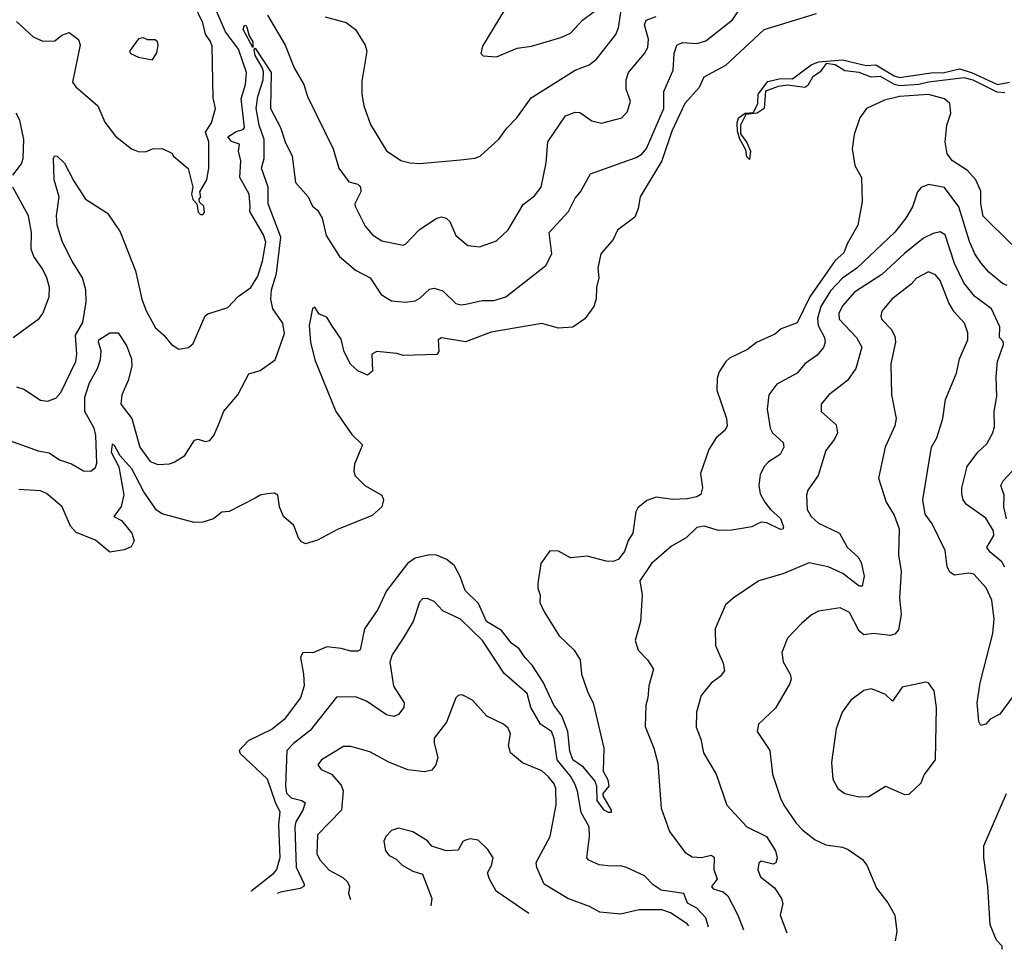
# Model space of a CAD drawing. Extents: x 1268547 to 1425625, y 515768 to 616754.
# Tile 184 of 256: x 1336078 to 1340203, y 519992 to 523886. Entities that reach past the tile are written whole.
import ezdxf

# ---------------------------------------------------------------- set-up
doc = ezdxf.new("R2010")
doc.units = 0

msp = doc.modelspace()

# ---------------------------------------------------------------- linework, layer by layer
at = {"layer": '0CON10XD'}
for points in [[(1336065, 522348.5), (1336095, 522338.6), (1336165, 522293.1), (1336195, 522288.6), (1336228.7, 522301.3), (1336250, 522325), (1336312.7, 522455), (1336317.2, 522485), (1336312.1, 522565), (1336342.6, 522617.4), (1336356, 522705), (1336354.4, 522755), (1336341.2, 522805), (1336297.2, 522875), (1336257.1, 522955), (1336235.5, 523025.5), (1336232.3, 523065), (1336242.7, 523145), (1336222.1, 523215), (1336220, 523305), (1336224.2, 523315.8), (1336235, 523314), (1336265, 523285.8), (1336302.7, 523212.7), (1336353.8, 523135), (1336446.3, 523076.3), (1336498.2, 522998.2), (1336563.8, 522833.8), (1336589.4, 522715), (1336607.3, 522667.3), (1336646.7, 522595), (1336682.5, 522565), (1336713.3, 522525), (1336745, 522506.7), (1336785, 522513.3), (1336805, 522530), (1336855, 522645.8), (1336865.5, 522654.5), (1336949.3, 522680.7), (1336992.8, 522727.2), (1337045.9, 522765), (1337075, 522811.5), (1337094.8, 522875), (1337109.1, 522955), (1337100, 522985), (1337042.7, 523082.7), (1337043.8, 523103.8), (1337039.4, 523155), (1336999.8, 523225), (1337004.8, 523295), (1336994.7, 523335.3), (1336998.6, 523365), (1336965, 523376.1), (1336950.4, 523395), (1336985, 523418.1), (1337013.8, 523426.2), (1337020.2, 523435), (1337005.4, 523555), (1337023.3, 523615), (1337027.6, 523665), (1336995, 523762.3), (1336940.6, 523835), (1336876.2, 523985)], [(1336065, 523878.8), (1336135, 523814), (1336175, 523796.2), (1336225, 523797.5), (1336255, 523821.2), (1336285, 523832.5), (1336323.9, 523803.9), (1336331.7, 523781.7), (1336298.8, 523625), (1336313.8, 523605), (1336405.5, 523525.5), (1336435, 523456.7), (1336478.8, 523398.8), (1336546, 523346), (1336573.6, 523333.6), (1336605, 523333.3), (1336635, 523346), (1336675, 523346.2), (1336715, 523327.5), (1336722.5, 523315), (1336783.6, 523263.6), (1336803.3, 523185), (1336797.5, 523155), (1336803, 523133), (1336820, 523115), (1336825, 523080), (1336835, 523070), (1336845, 523070), (1336851.7, 523078.3), (1336850, 523105), (1336831.7, 523121.7), (1336830, 523135), (1336837.5, 523145), (1336832.5, 523165), (1336862, 523215), (1336870.8, 523265), (1336870, 523375), (1336856.1, 523415), (1336881.5, 523455), (1336897.8, 523515), (1336888.5, 523558.5), (1336883.9, 523775), (1336877.8, 523795), (1336856.1, 523826.1), (1336845, 523872.9), (1336792.1, 523985)], [(1336910.5, 522189.5), (1336933.6, 522246.4), (1336992, 522315), (1337037.3, 522402.7), (1337085, 522416.9), (1337148.9, 522461.1), (1337188, 522572), (1337180.6, 522615), (1337139.1, 522675), (1337130.5, 522715), (1337133, 522755), (1337153.6, 522823.6), (1337172.4, 522975), (1337118.8, 523115), (1337118.3, 523185), (1337090.7, 523265), (1337102.7, 523305), (1337102.5, 523385), (1337081.3, 523445), (1337068.5, 523515), (1337075.6, 523564.4), (1337097.4, 523635), (1337099.2, 523669.2), (1337093.3, 523686.7), (1337065, 523736.9), (1337060.5, 523759.5), (1337065, 523767.5), (1337131.6, 523665), (1337128.1, 523515), (1337170.3, 523435), (1337190.2, 523375), (1337219.8, 523315), (1337234.1, 523205), (1337286.7, 523145), (1337305, 523105.8), (1337325, 523088.2), (1337345.3, 523055), (1337362.4, 522982.4), (1337417.5, 522895), (1337485, 522836.4), (1337546.7, 522805), (1337592.5, 522735), (1337635, 522708.2), (1337695, 522702.5), (1337735, 522708.8), (1337755, 522719.1), (1337795, 522757.3), (1337815, 522761.2), (1337850.3, 522750.3), (1337905, 522697.8), (1337925, 522691.9), (1337946.7, 522695), (1338015, 522710), (1338065, 522710.6), (1338115, 522725.7), (1338282.9, 522857.1), (1338307.8, 522905), (1338296.4, 522995), (1338377.1, 523082.9), (1338405, 523138.6), (1338428.1, 523165), (1338469.7, 523240.3), (1338660.5, 523309.5), (1338685, 523323.6), (1338703.4, 523346.6), (1338776.9, 523515), (1338776.2, 523585), (1338815.4, 523674.6), (1338820.4, 523745), (1338830.7, 523779.3), (1338855, 523790.8), (1338915, 523787.1), (1338951.9, 523798.1), (1339064.7, 523885.3), (1339115, 523960.9)], [(1339415, 523911.6), (1339195, 523843.9), (1339035, 523694.8), (1338944.2, 523645.8), (1338925, 523602.3), (1338864.9, 523535.1), (1338810.7, 523419.3), (1338768.6, 523295), (1338676.9, 523145), (1338669.6, 523095), (1338655, 523058.8), (1338582.5, 523005), (1338564, 522965), (1338513.3, 522905), (1338500, 522845), (1338504.3, 522805), (1338494.3, 522765), (1338492.6, 522717.4), (1338482.9, 522685), (1338445, 522632.9), (1338395, 522598.9), (1338335, 522594.6), (1338265, 522613.4), (1338053.1, 522576.9), (1337945, 522537.2), (1337845, 522553.8), (1337831.2, 522545), (1337834, 522496), (1337825, 522483.8), (1337685, 522480), (1337658.3, 522488.3), (1337573.9, 522496.1), (1337553.3, 522485), (1337555.8, 522414.2), (1337535, 522397.5), (1337495, 522415.6), (1337463.5, 522443.5), (1337436.7, 522495), (1337425, 522548), (1337385.9, 522605.9), (1337365, 522640.8), (1337333.3, 522653.3), (1337315, 522682.5), (1337304.1, 522675.9), (1337290.8, 522605), (1337296.9, 522535), (1337315, 522460.8), (1337401.9, 522245), (1337469.1, 522149.1), (1337514.2, 522105), (1337480.8, 522025), (1337478, 521995), (1337484, 521975), (1337523.8, 521935), (1337595.7, 521895), (1337602.5, 521875), (1337594.6, 521845), (1337555, 521809.2), (1337409.8, 521750.2), (1337325, 521706), (1337275, 521690), (1337258.3, 521698.3), (1337246.7, 521715), (1337226.8, 521766.8), (1337183.8, 521805), (1337166.2, 521845), (1337160, 521895), (1337145, 521902.5), (1337115, 521900), (1337085, 521893.8), (1337065, 521882.5), (1336955, 521825.8), (1336925, 521822.7), (1336890, 521795), (1336845, 521781.3), (1336809.5, 521779.5), (1336675, 521815.6), (1336651.5, 521831.5), (1336598.2, 521908.2), (1336548.1, 522005), (1336498.8, 522058.8), (1336475, 522102), (1336465, 522107.5), (1336461.7, 522075), (1336492.6, 522012.6), (1336513.8, 521896.2), (1336503.7, 521846.3), (1336472.5, 521805), (1336505, 521788.9), (1336547.9, 521735), (1336557, 521703), (1336545, 521678.1), (1336515, 521665.7), (1336455, 521656.2), (1336395, 521706), (1336315, 521737.5), (1336290.8, 521765), (1336255.6, 521845), (1336225, 521872)], [(1337116.8, 523905), (1337190, 523780), (1337228.2, 523685), (1337268, 523615), (1337283.1, 523565), (1337391.5, 523345), (1337414.4, 523265), (1337457.3, 523207.3), (1337495, 523197.1), (1337506.1, 523186.1), (1337506.7, 523165), (1337481.4, 523115), (1337483.1, 523105), (1337525, 523022), (1337555.6, 522985), (1337595, 522960), (1337685, 522942.5), (1337695, 522946), (1337752.4, 523007.6), (1337825, 523055.6), (1337845, 523060.6), (1337864.6, 523054.6), (1337880.4, 523040.4), (1337905, 522982.5), (1337955, 522940), (1338004.2, 522934.2), (1338075, 522960), (1338125, 523005.8), (1338187.3, 523112.7), (1338235, 523148.6), (1338263.3, 523185), (1338283.4, 523286.6), (1338290, 523375), (1338365, 523484), (1338405, 523498.6), (1338425, 523497.1), (1338475, 523462.9), (1338515, 523453.5), (1338600, 523475), (1338625, 523502), (1338636.7, 523545), (1338619.1, 523595), (1338618.2, 523635), (1338629.1, 523665), (1338695.5, 523745), (1338709.7, 523770.3), (1338711.8, 523805), (1338695.4, 523865), (1338702.9, 523885), (1338745, 523900)], [(1337357.8, 523897.8), (1337445.3, 523875.3), (1337484.3, 523845), (1337525, 523780), (1337532.9, 523755), (1337511.1, 523628.9), (1337510.9, 523575), (1337519.6, 523525), (1337547.3, 523447.3), (1337615, 523336.7), (1337675, 523296.2), (1337713.9, 523286.1), (1337755, 523284.2), (1337925, 523300), (1337985, 523306.7), (1338007.5, 523315), (1338085, 523385.8), (1338118.2, 523431.8), (1338161.1, 523475), (1338221.4, 523558.6), (1338405.3, 523674.7), (1338463.2, 523696.8), (1338495, 523721.5), (1338576.2, 523823.8), (1338587.2, 523852.8), (1338598.7, 523935)], [(1338107.1, 523925), (1338016.7, 523775), (1338010, 523745), (1338020, 523735), (1338075, 523731.2)], [(1338075, 523731.2), (1338162.6, 523767.4), (1338222.5, 523775), (1338345, 523812.5), (1338385, 523830.6), (1338435.3, 523884.7), (1338485, 523920.9)], [(1337055, 523770), (1337014.7, 523845), (1337018.8, 523861.2), (1337025, 523862.9), (1337030, 523855), (1337039.2, 523819.2), (1337055, 523794), (1337055, 523770)], [(1336635, 523718.8), (1336652.7, 523747.3), (1336658.3, 523778.3), (1336655, 523793.3), (1336645, 523802), (1336615, 523802), (1336595, 523810), (1336575, 523806), (1336537.5, 523755), (1336542.5, 523745), (1336575, 523728.8), (1336635, 523718.8)], [(1339135, 523301.2), (1339125, 523312.5), (1339120.8, 523340.8), (1339095, 523386.2), (1339085, 523420), (1339083.4, 523455), (1339089.6, 523475), (1339117.5, 523495), (1339151.9, 523498.1), (1339170, 523535), (1339172.5, 523575), (1339211.9, 523628.1), (1339265, 523640), (1339315, 523639.2), (1339393.3, 523696.7), (1339425, 523709.5), (1339525, 523718), (1339624.7, 523694.7), (1339665, 523697.5), (1339741.2, 523651.2), (1339764.4, 523644.4), (1339905, 523665.8), (1339945.6, 523664.4), (1340015, 523680.3), (1340065.2, 523665.2), (1340175, 523615.3), (1340225, 523625.3)], [(1340205, 523580.5), (1340172.7, 523582.7), (1340072.7, 523632.7), (1340035, 523642.8), (1339885, 523624.8), (1339845, 523614.4), (1339765, 523609.6), (1339743.1, 523615), (1339685, 523648.1), (1339645, 523645.7), (1339595.4, 523664.6), (1339535, 523671.8), (1339495, 523697.7), (1339457.1, 523702.9), (1339431.3, 523668.7), (1339400, 523645), (1339379.5, 523610.5), (1339367.7, 523602.3), (1339295, 523612.1), (1339255, 523606.9), (1339202.8, 523587.2), (1339196.3, 523513.7), (1339168, 523495), (1339120.6, 523489.4), (1339098, 523445), (1339098, 523408), (1339125, 523372.2), (1339140.4, 523335), (1339135, 523301.2)], [(1340234, 522944), (1340115, 523063.3), (1340104.4, 523115), (1340105, 523168), (1340083.9, 523215), (1340049.1, 523255), (1339986.5, 523295), (1339963.8, 523325), (1339954.8, 523375), (1339961.6, 523445), (1339978.4, 523495), (1339974.6, 523535), (1339952.9, 523555), (1339885, 523572.6), (1339763.8, 523565), (1339701.3, 523548.7), (1339626.3, 523513.7), (1339597.5, 523475), (1339573.6, 523405), (1339566, 523346), (1339577.5, 523275), (1339604.4, 523225), (1339607.5, 523125), (1339589.4, 523025), (1339545, 522948), (1339530.8, 522909.2), (1339495, 522877.5), (1339388.9, 522725), (1339335, 522616.6), (1339268.1, 522591.9), (1339241, 522569), (1339165.3, 522534.7), (1339127.1, 522505), (1339052, 522468), (1339036, 522454), (1339008.3, 522411.7), (1339000, 522385), (1338999.2, 522335), (1339038.9, 522215), (1339041.8, 522185), (1339033.8, 522166.2), (1338996, 522134), (1338965, 522085.8), (1338930.4, 521985), (1338938.9, 521925), (1338932.2, 521897.8), (1338915, 521887.5), (1338875, 521879.6), (1338815, 521876.8), (1338745, 521885.4), (1338705, 521872.7), (1338668.2, 521841.8), (1338659.3, 521825), (1338646.9, 521735), (1338626.5, 521705), (1338611.4, 521658.6), (1338585.2, 521624.8), (1338565, 521617.2), (1338535, 521618.4), (1338455, 521638.5), (1338385, 521631.9), (1338335, 521660.5), (1338298.8, 521661.2), (1338261.3, 521608.7), (1338249.2, 521525), (1338248.8, 521505), (1338258.8, 521475), (1338257.5, 521445), (1338275, 521406), (1338338.5, 521305), (1338400.6, 521245), (1338425.6, 521205), (1338431.5, 521145), (1338458, 521068), (1338480, 521025), (1338525.8, 520834.2), (1338522.1, 520737.9), (1338541.4, 520701.4), (1338545.7, 520675), (1338521.4, 520645), (1338520.6, 520635), (1338555.5, 520575), (1338556.2, 520565), (1338545, 520564.7), (1338526.9, 520575), (1338496.7, 520615), (1338495.3, 520675), (1338488, 520698), (1338439.4, 520755), (1338394.8, 520785), (1338382.5, 520822.5), (1338373.8, 520905), (1338349.6, 520969.6), (1338315.3, 521015), (1338270.5, 521110.5), (1338225, 521182.9), (1338195, 521212.9), (1338170.9, 521250.9), (1338138.3, 521275), (1338096.8, 521326.8), (1338033.6, 521365), (1338000.8, 521440.8), (1337944.3, 521495), (1337923.3, 521553.3), (1337899, 521599), (1337866.9, 521625), (1337823.7, 521643.7), (1337795, 521644.8), (1337735, 521630.3), (1337702, 521608), (1337614.1, 521494.1), (1337578.4, 521415), (1337522, 521335), (1337505, 521245.8), (1337495, 521240.5), (1337465, 521241.2), (1337425, 521252.7), (1337365, 521258.6), (1337305.5, 521234.5), (1337264.2, 521235), (1337254.4, 521215), (1337267.6, 521145), (1337269.7, 521095), (1337254.4, 521045.6), (1337186, 520955), (1337135, 520913.8), (1337035, 520865.6), (1336996.8, 520825), (1337001.6, 520811.6), (1337115.4, 520705.4), (1337148.3, 520608.3), (1337168.2, 520568.2), (1337161.9, 520515), (1337167.5, 520375), (1337153.5, 520326.5), (1337136.7, 520305), (1337051.8, 520238.2), (1337048.1, 520233.6)], [(1336048.6, 523235), (1336085, 523282), (1336092.2, 523305), (1336095.4, 523385), (1336078.2, 523465), (1336063.1, 523495)], [(1340215, 522773.5), (1340195, 522781.2), (1340138.9, 522828.9), (1340106.4, 522866.4), (1340080, 522905), (1340057.2, 522957.2), (1340012.5, 523102.5), (1339953, 523183), (1339885, 523195.6), (1339855, 523182.9), (1339840, 523165), (1339818, 523102), (1339791.1, 523055), (1339743.8, 522996.2), (1339585.3, 522845), (1339525, 522803), (1339475, 522750.3), (1339434.6, 522685.4), (1339419.8, 522635), (1339422.9, 522605), (1339450.4, 522555), (1339452.1, 522535), (1339445, 522512.5), (1339419.2, 522480.8), (1339367.1, 522445), (1339334.6, 522405.4), (1339250.4, 522359.6), (1339216.9, 522315), (1339210, 522255), (1339221.9, 522175), (1339232, 522155), (1339276.2, 522115), (1339279.2, 522095), (1339264, 522065), (1339215.3, 522034.7), (1339197.1, 522015), (1339180.2, 521979.8), (1339174.3, 521934.3), (1339180.7, 521900.7), (1339200, 521865), (1339222.9, 521835), (1339265, 521796.7), (1339278.3, 521761.7), (1339275, 521752.5), (1339265, 521751.1), (1339208.7, 521778.7), (1339185, 521780.7), (1339166.7, 521773.3), (1339145, 521762.2), (1339062.1, 521747.9), (1339005, 521746.7), (1338945, 521764.6), (1338915, 521759.5), (1338870.8, 521715), (1338809.3, 521680.7), (1338725, 521607.5), (1338675.7, 521535), (1338685.5, 521475.5), (1338678.9, 521365), (1338656.7, 521285), (1338669.2, 521245), (1338708, 521205), (1338734, 521165), (1338713.1, 521095), (1338710, 521045), (1338700.6, 521015), (1338698.1, 520925), (1338734.7, 520834.7), (1338751.6, 520771.6), (1338765, 520583.3), (1338800.8, 520485), (1338836.4, 520436.4), (1338865, 520398.5), (1338895, 520379.3), (1338935, 520376.9), (1338975, 520386), (1338988.1, 520378.1), (1338986.4, 520326.4), (1339000.6, 520285), (1338976, 520255), (1338983.3, 520245), (1339025, 520232.7), (1339045, 520216.5), (1339086.5, 520135), (1339110.3, 520073.9)], [(1336050, 522555), (1336160, 522635), (1336175.5, 522655), (1336201.1, 522725), (1336203.3, 522765), (1336192.2, 522805), (1336173.3, 522843.3), (1336136.5, 522895), (1336126.4, 522925), (1336126.9, 522995), (1336114.6, 523064.6), (1336049.4, 523185)], [(1340205, 521593.3), (1340192.6, 521615), (1340143.8, 521655), (1340130.5, 521675), (1340159.6, 521725), (1340157.3, 521745), (1340125, 521797.9), (1340044.6, 521855), (1340031.2, 521875), (1340025, 521900), (1340025.5, 521925), (1340048, 522015), (1340092, 522075), (1340129.8, 522110.2), (1340155.4, 522155), (1340161.3, 522181.3), (1340160, 522245), (1340171.1, 522308.9), (1340168.3, 522391.7), (1340174.6, 522455), (1340199.6, 522525), (1340198.6, 522538.6), (1340183.6, 522555), (1340185, 522600), (1340148.9, 522675), (1340078.4, 522728.4), (1340033.9, 522783.9), (1339994.8, 522865), (1339955.5, 522985), (1339935, 522998.2), (1339905, 522990.9), (1339865, 522970.7), (1339785, 522907.3), (1339690.6, 522819.4), (1339575, 522745.3), (1339525, 522687.3), (1339509.7, 522655), (1339511.5, 522631.5), (1339584.1, 522555), (1339605.9, 522515), (1339581.5, 522425), (1339545.7, 522375), (1339467.8, 522315), (1339435.7, 522275), (1339435.8, 522245), (1339498.8, 522188.8), (1339504.6, 522155.4), (1339491.6, 522128.4), (1339455, 522082), (1339423.2, 521976.8), (1339379.5, 521915), (1339374.6, 521895), (1339377.1, 521835), (1339393.5, 521805), (1339425, 521776.9), (1339512.9, 521735), (1339545, 521676.9), (1339591.4, 521635), (1339602.7, 521612.7), (1339615.6, 521555), (1339607.4, 521512.6), (1339595, 521512.5), (1339526.5, 521566.5), (1339465, 521594.8), (1339385, 521610.5), (1339275, 521564.5), (1339174.5, 521535.5), (1339067.2, 521462.8), (1339034.5, 521435.5), (1338991.9, 521335), (1338993.6, 521265), (1339025, 521190), (1339031.2, 521158.8), (1339012, 521135), (1338975, 521107.1), (1338933.3, 521055), (1338913.3, 520985), (1338912.2, 520922.2), (1338931.9, 520871.9), (1338942.7, 520815), (1338995.6, 520725.6), (1339040.8, 520595), (1339124.5, 520505), (1339206.7, 520465), (1339243.8, 520405), (1339251.8, 520375), (1339246.5, 520353.5), (1339235, 520348.6), (1339185, 520361.2), (1339175, 520352.5), (1339170, 520325), (1339182, 520295), (1339239.8, 520249.8), (1339269.4, 520205), (1339275.7, 520184.3), (1339264.4, 520135), (1339291.5, 520060.6)], [(1340285, 521114), (1340185, 520977.5), (1340144.1, 520955.9), (1340125, 520934.4), (1340105, 520929.2), (1340096.6, 520946.6), (1340089.6, 521025), (1340101.8, 521108.2), (1340154.8, 521315), (1340160.2, 521375), (1340150.3, 521455), (1340126.9, 521506.9), (1340075, 521562.9), (1340055, 521568.2), (1339995, 521559.5), (1339975, 521571.9), (1339963.8, 521595), (1339955, 521663.3), (1339901.1, 521775), (1339871.9, 521815), (1339862.3, 521875), (1339898.6, 522095), (1339920, 522135), (1339945.4, 522215), (1339957.1, 522295), (1340003.3, 522405), (1340015.5, 522465), (1340050.8, 522545), (1340050.9, 522575), (1340036.4, 522615), (1339993.2, 522663.2), (1339970.5, 522700.5), (1339935, 522793.3), (1339915, 522817.1), (1339885, 522830), (1339835, 522803.5), (1339812.2, 522777.8), (1339732.2, 522715), (1339690.6, 522665), (1339685.5, 522645), (1339690, 522630), (1339729.3, 522589.3), (1339745, 522560), (1339747.7, 522535), (1339727.8, 522445), (1339730.6, 522315), (1339750, 522215), (1339744, 522185), (1339704.2, 522095), (1339676.2, 521965), (1339708, 521865), (1339741.2, 521811.2), (1339763, 521753), (1339759.4, 521645), (1339771.1, 521575), (1339763.9, 521465), (1339771.6, 521395), (1339759.3, 521330.7), (1339745, 521311.8), (1339725, 521306.7), (1339655, 521314.6), (1339615, 521309.2), (1339595.3, 521325.3), (1339555, 521402.7), (1339515, 521422.5), (1339425, 521407.9), (1339395, 521392.7), (1339352.7, 521357.3), (1339295.3, 521294.7), (1339271.1, 521235), (1339276.3, 521196.3), (1339306.5, 521145), (1339309.5, 521125), (1339304.4, 521105), (1339245, 521002.5), (1339173.8, 520935), (1339168, 520905), (1339220.5, 520825), (1339231.5, 520725), (1339265.5, 520625), (1339279.5, 520595), (1339330.8, 520520.8), (1339359.8, 520489.8), (1339410.8, 520450.8), (1339455, 520430), (1339525, 520419.1), (1339549.5, 520409.5), (1339608.6, 520368.6), (1339627.5, 520345), (1339668.2, 520248.2), (1339715, 520186.7), (1339744, 520135), (1339753, 520067), (1339745.8, 520027)], [(1336015, 522130.5), (1336155, 522079.6), (1336201.8, 522071.8), (1336245, 522042.9), (1336295, 522025.5), (1336345, 521996.9), (1336376.2, 521995), (1336395, 522010), (1336401.2, 522028.8), (1336396.5, 522145), (1336389.3, 522175), (1336350.6, 522245), (1336350.5, 522305), (1336370.3, 522365), (1336404.2, 522425), (1336416.5, 522463.5), (1336418.6, 522498.6), (1336407.5, 522535), (1336410, 522545), (1336455, 522574.3), (1336490.8, 522575), (1336525, 522521.5), (1336546.2, 522465), (1336547.6, 522435), (1336531.7, 522375), (1336506.3, 522315), (1336502, 522275), (1336547.5, 522215), (1336580.8, 522095), (1336625, 522035.5), (1336656.4, 522023.6), (1336705, 522025.7), (1336725, 522032.9), (1336769.2, 522060.8), (1336810, 522125), (1336825, 522129.2), (1336855, 522118.9), (1336875, 522122.9), (1336891.9, 522145), (1336910.5, 522189.5)], [(1340211.9, 521795), (1340201.6, 521845), (1340203, 521895), (1340188.9, 521935), (1340197.8, 521955), (1340236.1, 521995)], [(1336225, 521872), (1336190.9, 521900.9), (1336165, 521913.1), (1336075, 521918.1)], [(1338964.3, 520084.5), (1338953.2, 520123.2), (1338915, 520164), (1338875.4, 520185), (1338860.8, 520225), (1338765, 520240), (1338732, 520262), (1338695, 520299.5), (1338620.6, 520335), (1338595, 520341.6), (1338555, 520340.3), (1338505, 520346.2), (1338462, 520365), (1338454.5, 520374.5), (1338465.3, 520465), (1338464.1, 520505), (1338429.6, 520565), (1338414.8, 520655), (1338403.6, 520685), (1338385, 520717), (1338329.8, 520785), (1338316.9, 520875), (1338305.3, 520905), (1338259.6, 520935), (1338219, 521005), (1338203.4, 521063.4), (1338107.2, 521147.2), (1338016.4, 521285), (1337925, 521374.6), (1337850.4, 521410.4), (1337815, 521448.6), (1337785, 521461.2), (1337765, 521460), (1337753.4, 521446.6), (1337726.9, 521365), (1337684.6, 521295), (1337638.5, 521225), (1337628.8, 521195), (1337644.1, 521094.1), (1337688.9, 521025), (1337687.8, 521005), (1337665, 520976), (1337645, 520967.1), (1337615, 520974.4), (1337531.3, 521031.3), (1337485, 521049.4), (1337405, 521047.9), (1337295, 520908.2), (1337225, 520854.6), (1337197.7, 520825), (1337191.5, 520675), (1337195.5, 520645.5), (1337215, 520627), (1337260, 520615), (1337273.5, 520605), (1337264.7, 520575), (1337234.2, 520525.8), (1337231.3, 520505), (1337235.8, 520335.8), (1337270.4, 520265), (1337268.2, 520255), (1337253, 520247), (1337171.3, 520231.3), (1337157.1, 520225)], [(1339595, 520630), (1339635, 520632.5), (1339705, 520675.7), (1339785, 520640), (1339805, 520641.2), (1339855, 520688.8), (1339867.9, 520722.1), (1339914.4, 520785), (1339919.4, 521005), (1339908.6, 521075), (1339885, 521108.8), (1339875, 521111.2), (1339775, 521090), (1339735, 521032), (1339705, 521060), (1339665, 521076.7), (1339645, 521082.5), (1339615, 521075.8), (1339560, 521035), (1339524.3, 520985), (1339498.1, 520915), (1339479.5, 520775), (1339484.4, 520705), (1339505, 520666.2), (1339535, 520644.4), (1339595, 520630)], [(1338881.1, 520090.6), (1338875, 520098.6), (1338805, 520144), (1338767.6, 520157.6), (1338673.3, 520156.7), (1338595, 520138.8), (1338507.9, 520147.9), (1338465, 520170.6), (1338374, 520204), (1338275, 520264.4), (1338244.5, 520335), (1338241.5, 520355), (1338300, 520465), (1338325, 520597.5), (1338324.6, 520665), (1338316.8, 520685), (1338293.1, 520715), (1338265, 520739.2), (1338185, 520773.1), (1338134.3, 520815), (1338126.5, 520845), (1338134.6, 520895), (1338125, 520918.9), (1338104.7, 520934.7), (1338035, 520967.9), (1337975, 521035.5), (1337931.5, 521058.5), (1337915, 521055.7), (1337905.7, 521045), (1337866, 520944), (1337815, 520876.7), (1337814.4, 520855), (1337829.4, 520795), (1337820.9, 520765), (1337805, 520741.9), (1337775, 520735.4), (1337704.1, 520744.1), (1337625, 520775.5), (1337545, 520818.5), (1337465, 520841.1), (1337435, 520841.9), (1337342.5, 520785), (1337327.1, 520765), (1337340.8, 520745), (1337383.6, 520725), (1337425, 520678.9), (1337433.8, 520656.2), (1337426.7, 520575), (1337325, 520470.8), (1337322.4, 520392.4), (1337337.1, 520365), (1337374, 520324), (1337432.2, 520292.2), (1337450.9, 520275), (1337460, 520255), (1337455.8, 520225), (1337464.3, 520200.6)], [(1340193.8, 519991.8), (1340194.4, 520005), (1340170.2, 520030.2), (1340144.4, 520095), (1340134.5, 520255), (1340116.9, 520375), (1340118, 520425), (1340212.5, 520645)], [(1338210.8, 520141.3), (1338074.3, 520235), (1338046, 520285), (1338037.5, 520312.5), (1338055, 520342.5), (1338061.2, 520375), (1338039.3, 520409.3), (1337999.2, 520449.2), (1337965, 520454.2), (1337945, 520449.2), (1337935, 520443.3), (1337915, 520406.7), (1337864.2, 520404.2), (1337805, 520423.3), (1337785.8, 520445.8), (1337725, 520484.2), (1337665, 520500), (1337635, 520490), (1337612, 520465), (1337603.3, 520445), (1337610, 520405), (1337626.2, 520385), (1337655, 520369.2), (1337680, 520345), (1337725, 520319.2), (1337765, 520306.2), (1337804.2, 520205), (1337800.5, 520173.9)]]:
    msp.add_lwpolyline(points, dxfattribs=at)

doc.saveas('drawing.dxf')
